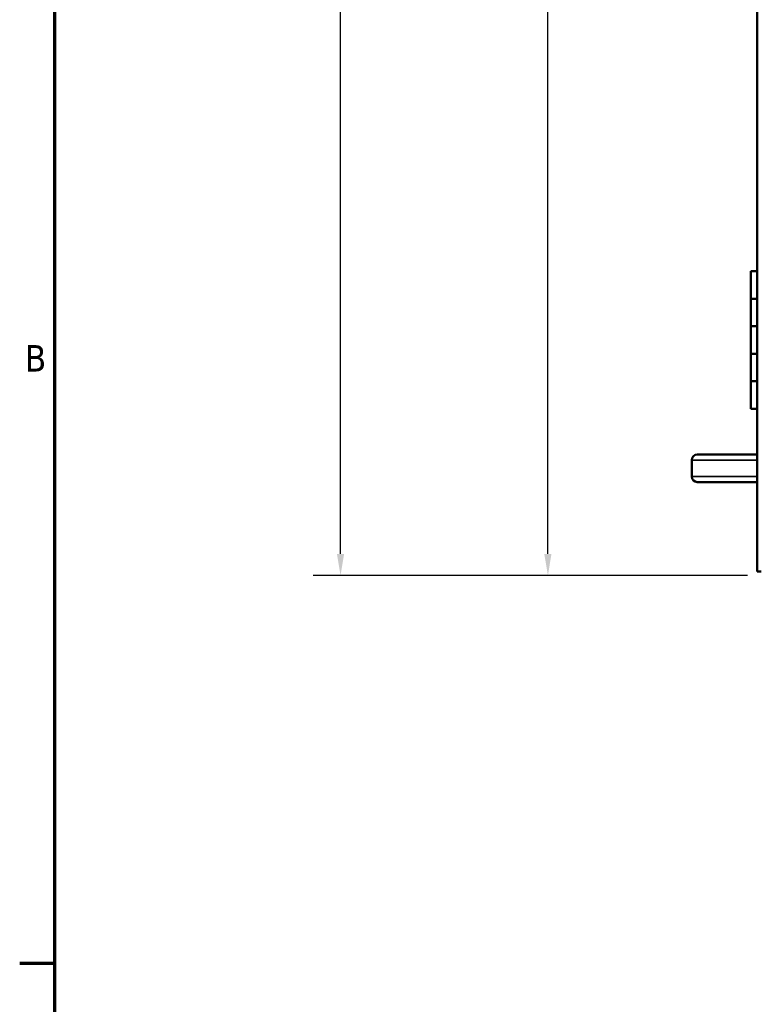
# Model space of a CAD drawing. Header units: inches. Extents: x 0 to 136, y 2 to 86.
# Tile 2 of 37: x 1 to 15, y 21 to 39. Entities that reach past the tile are written whole.
import ezdxf

# ---------------------------------------------------------------- set-up
doc = ezdxf.new("R2010")
doc.units = ezdxf.units.IN
doc.header["$LTSCALE"] = 4
doc.header["$MEASUREMENT"] = 0
for name, color, linetype, lineweight in [('Border (ANSI)', 7, 'Continuous', 70), ('Dimension (ANSI)', 7, 'Continuous', 25), ('Visible (ANSI)', 7, 'Continuous', 50), ('Visible Narrow (ANSI)', 7, 'Continuous', 35)]:
    doc.layers.add(name, color=color, linetype=linetype, lineweight=lineweight)
doc.styles.add('Dimension Text', font='tahoma.ttf')
doc.dimstyles.new('Dual Dimension', dxfattribs={"dimscale": 4, "dimtxt": 0.12, "dimasz": 0.098425, "dimexe": 0.125, "dimexo": 0.0625, "dimgap": 0.031496, "dimtad": 0, "dimtih": 1, "dimtoh": 1, "dimrnd": 1e-08, "dimzin": 4, "dimdsep": 46, "dimtxsty": 'Dimension Text', "dimcen": 0.09, "dimdle": 0.393701, "dimclrd": 256, "dimclre": 256, "dimclrt": 256, "dimadec": 0, "dimazin": 1, "dimtfac": 1, "dimtofl": 0, "dimtmove": 0, "dimatfit": 3, "dimfxl": 1, "dimtolj": 1, "dimtzin": 4, "dimlwd": -1, "dimlwe": -1, "dimarcsym": 0})

# ---------------------------------------------------------------- blocks, each defined once
blk = doc.blocks.new('Borders Default Border')
at = {"layer": 'Border (ANSI)'}
blk.add_line((0.5, 5.5), (0.34, 5.5), dxfattribs=at)
at = {"layer": 'Border (ANSI)', "flags": 128}
blk.add_lwpolyline([(0.5, 1), (0.5, 21), (33.5, 21), (33.5, 1), (0.5, 1)], dxfattribs=at)
at = {"layer": 'Border (ANSI)', "insert": (0.3634, 8.19), "char_height": 0.12, "attachment_point": 7, "style": 'Dimension Text'}
blk.add_mtext('B', dxfattribs=at)
blk = doc.blocks.new('*D6')
at = {"layer": 'Defpoints', "color": 0, "transparency": 16777216}
for p in [(10.964, 68.45), (14.844, 68.45), (14.844, 29.052)]:
    blk.add_point(p, dxfattribs=at)
at = {"layer": 'Dimension (ANSI)', "transparency": 16777216}
for p, q in [((14.594, 68.45), (10.464, 68.45)), ((10.964, 68.056), (10.964, 49.488)), ((10.964, 29.446), (10.964, 47.332)), ((14.594, 29.052), (10.464, 29.052))]:
    blk.add_line(p, q, dxfattribs=at)
for points in [[(10.898, 68.056), (11.029, 68.056), (10.964, 68.45)], [(10.898, 29.446), (11.029, 29.446), (10.964, 29.052)]]:
    blk.add_solid(points, dxfattribs=at)
at = {"layer": 'Dimension (ANSI)', "transparency": 16777216, "insert": (10.964, 48.41), "char_height": 0.48, "attachment_point": 5, "style": 'Dimension Text'}
blk.add_mtext('\\A1;{\\H3.0x;(}\\S39.40^ 1000.7 mm;{\\H3.0x;)}', dxfattribs=at)
blk = doc.blocks.new('*D7')
at = {"layer": 'Defpoints', "color": 0, "transparency": 16777216}
for p in [(7.194, 70.353), (15.954, 70.353), (14.844, 29.052)]:
    blk.add_point(p, dxfattribs=at)
at = {"layer": 'Dimension (ANSI)', "transparency": 16777216}
for p, q in [((15.704, 70.353), (6.694, 70.353)), ((7.194, 69.96), (7.194, 52.062)), ((7.194, 29.446), (7.194, 49.907)), ((14.594, 29.052), (6.694, 29.052))]:
    blk.add_line(p, q, dxfattribs=at)
for points in [[(7.128, 69.96), (7.259, 69.96), (7.194, 70.353)], [(7.128, 29.446), (7.259, 29.446), (7.194, 29.052)]]:
    blk.add_solid(points, dxfattribs=at)
at = {"layer": 'Dimension (ANSI)', "transparency": 16777216, "insert": (7.194, 50.985), "char_height": 0.48, "attachment_point": 5, "style": 'Dimension Text'}
blk.add_mtext('\\A1;{\\H3.0x;(}\\S41.30^ 1049.1 mm;{\\H3.0x;)}', dxfattribs=at)

msp = doc.modelspace()

# ---------------------------------------------------------------- linework, layer by layer
at = {"layer": 'Visible (ANSI)'}
for p, q in [((14.77, 29.126), (14.77, 68.376)), ((14.77, 34.583), (14.653, 34.583)), ((14.653, 34.583), (14.653, 34.083)), ((14.77, 34.083), (14.653, 34.083)), ((14.77, 34.083), (14.653, 34.083)), ((14.653, 34.083), (14.653, 33.583)), ((14.77, 33.583), (14.653, 33.583)), ((14.653, 33.583), (14.653, 33.083)), ((14.77, 33.583), (14.653, 33.583)), ((14.77, 33.083), (14.653, 33.083)), ((14.77, 33.083), (14.653, 33.083)), ((14.653, 33.083), (14.653, 32.583)), ((14.77, 32.583), (14.653, 32.583)), ((14.653, 32.583), (14.653, 32.083)), ((14.77, 32.583), (14.653, 32.583)), ((14.77, 32.083), (14.653, 32.083)), ((13.579, 30.851), (13.579, 31.151)), ((14.457, 31.251), (13.679, 31.251)), ((14.77, 31.251), (14.457, 31.251)), ((13.679, 30.751), (14.457, 30.751)), ((14.77, 30.751), (14.457, 30.751)), ((14.77, 29.126), (14.844, 29.126))]:
    msp.add_line(p, q, dxfattribs=at)
for centre, start, end in [((13.679, 31.151), 90, 180), ((13.679, 30.851), 180, 270)]:
    msp.add_arc(centre, 0.1, start, end, dxfattribs=at)
at = {"layer": 'Visible Narrow (ANSI)'}
for p, q in [((14.77, 31.151), (13.579, 31.151)), ((14.77, 30.851), (13.579, 30.851))]:
    msp.add_line(p, q, dxfattribs=at)

# ---------------------------------------------------------------- block references
at = {"xscale": 4, "yscale": 4, "zscale": 4}
msp.add_blockref('Borders Default Border', (0, 0), dxfattribs=at)

# ---------------------------------------------------------------- dimensions: what is measured, and where the dimension line sits
at = {"layer": 'Dimension (ANSI)'}
for base, p2, text, picture, middle in [((7.194, 70.353), (15.954, 70.353), '{\\H3.0x;(}\\S<>^ 1049.1 mm;{\\H3.0x;)}', '*D7', (7.194, 50.985)), ((10.964, 68.45), (14.844, 68.45), '{\\H3.0x;(}\\S<>^ 1000.7 mm;{\\H3.0x;)}', '*D6', (10.964, 48.41))]:
    dim = msp.add_linear_dim(base=base, p1=(14.844, 29.052), p2=p2, angle=270, text=text, dimstyle='Dual Dimension', override={"dimgap": 0.031496, "dimdec": 2, "dimpost": '\\X', "dimtol": 0, "dimlim": 0, "dimtp": 0, "dimtm": 0, "dimtdec": 2, "dimatfit": 1}, dxfattribs=at)
    dim.commit()
    dim.dimension.update_dxf_attribs({"geometry": picture, "text_midpoint": middle, "dimtype": 160})

doc.saveas('drawing.dxf')
